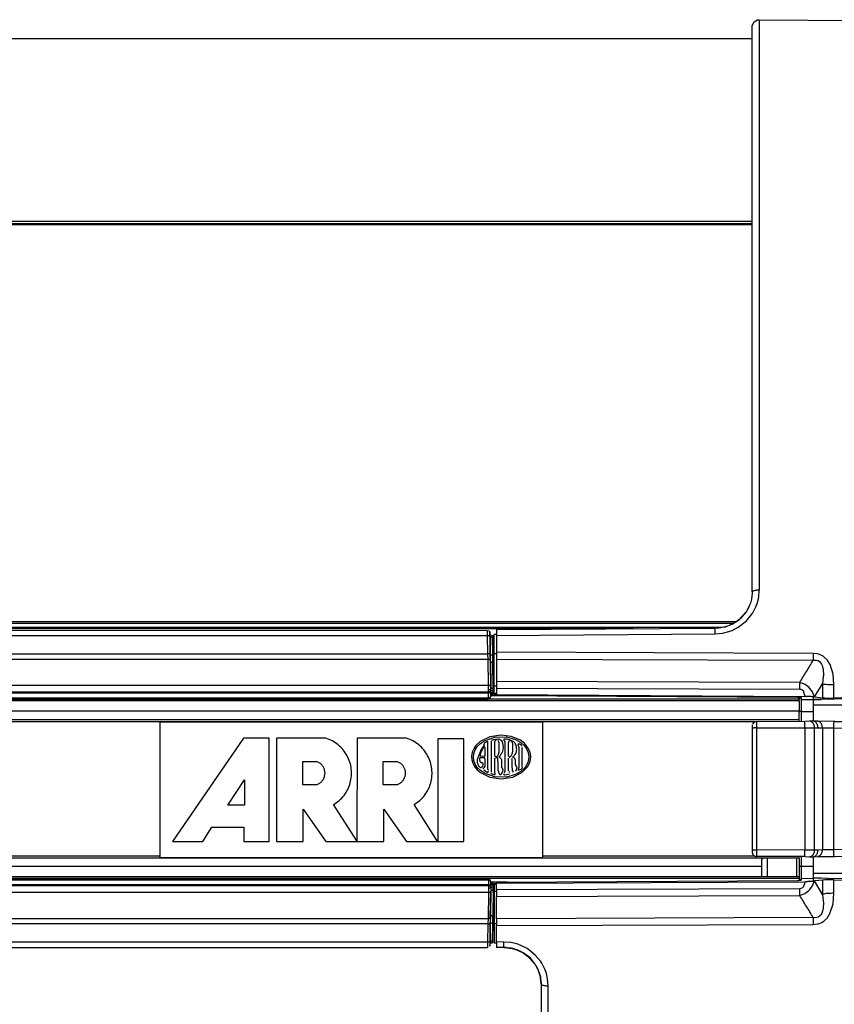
# Model space of a CAD drawing. Header units: millimetres. Extents: x -721 to -161, y -237 to 477.
# Tile 21 of 27: x -422 to -248, y -68 to 142. Entities that reach past the tile are written whole.
import ezdxf

# ---------------------------------------------------------------- set-up
doc = ezdxf.new("R2010")
doc.units = ezdxf.units.MM

# ---------------------------------------------------------------- blocks, each defined once
blk = doc.blocks.new('Dekorleiste_8__40', base_point=(-435.98, -55.8))
at = {"color": 7, "linetype": 'Continuous'}
for p, q in [((-321.71, -41.12), (-435.98, -41.12)), ((-321.57, -41.14), (-321.71, -41.12)), ((-321.3, -41.34), (-321.44, -41.2)), ((-321.23, -41.67), (-321.32, -41.49)), ((-321.2, -41.83), (-321.23, -41.67)), ((-321.23, -41.67), (-321.2, -41.83)), ((-321.2, -41.83), (-321.2, -42.04)), ((-321.19, -43.55), (-321.27, -49)), ((-321.19, -42.21), (-321.21, -42.4)), ((-321.21, -42.62), (-321.21, -42.4)), ((-321.2, -42.04), (-321.19, -42.21)), ((-321.2, -42.04), (-320.7, -42.1)), ((-321.18, -42.96), (-321.19, -43.55)), ((-321.18, -42.96), (-320.68, -43.06)), ((-320.69, -43.49), (-320.77, -49)), ((-320.7, -42.1), (-320.69, -42.28)), ((-320.69, -42.62), (-320.69, -42.28)), ((-320.69, -42.62), (-320.68, -43.06)), ((-320.69, -43.49), (-320.68, -43.06)), ((-320.68, -43.06), (-320.69, -43.49)), ((-320.68, -43.98), (-320.69, -43.49)), ((-320.87, -54.63), (-320.73, -47)), ((-321.27, -49), (-321.3, -50.56)), ((-320.77, -49), (-320.8, -50.56)), ((-321.3, -50.56), (-321.37, -54.4)), ((-320.8, -50.56), (-320.87, -54.4)), ((-321.37, -54.4), (-321.37, -54.8)), ((-320.87, -54.4), (-320.87, -54.8)), ((-434.29, -55.8), (-321.88, -55.77)), ((-321.41, -55.43), (-321.51, -55.6)), ((-321.38, -55.29), (-321.41, -55.43)), ((-321.37, -54.8), (-321.38, -55.13)), ((-321.38, -55.13), (-321.38, -55.29)), ((-321.37, -54.8), (-320.87, -54.8)), ((-320.87, -54.8), (-320.87, -54.63))]:
    blk.add_line(p, q, dxfattribs=at)
at = {"color": 1, "linetype": 'Continuous'}
for p, q in [((-435.9, -41.34), (-321.7, -41.34)), ((-321.71, -41.12), (-321.7, -41.34)), ((-321.7, -41.34), (-321.69, -42.45)), ((-321.69, -42.45), (-435.62, -42.45)), ((-321.69, -42.66), (-435.58, -42.66)), ((-321.69, -42.45), (-321.69, -42.66)), ((-321.69, -42.66), (-321.68, -43.09)), ((-321.68, -43.09), (-321.69, -44.09)), ((-321.31, -49.41), (-321.19, -43.8)), ((-320.69, -42.28), (-321.21, -42.4)), ((-321.21, -42.62), (-320.69, -42.62)), ((-321.19, -43.55), (-320.69, -43.49)), ((-321.69, -44.09), (-435.27, -44.09)), ((-321.69, -44.09), (-321.78, -49.6)), ((-434.4, -49.6), (-321.78, -49.6)), ((-321.78, -49.6), (-321.8, -50.77)), ((-321.27, -49), (-320.77, -49)), ((-321.8, -50.77), (-434.32, -50.77)), ((-321.8, -50.77), (-321.87, -54.61)), ((-321.37, -54.4), (-321.3, -50.56)), ((-321.3, -50.56), (-320.8, -50.56)), ((-321.37, -54.4), (-320.87, -54.4)), ((-434.21, -54.61), (-321.87, -54.61)), ((-321.87, -54.61), (-321.88, -55.56)), ((-321.88, -55.56), (-321.88, -55.77))]:
    blk.add_line(p, q, dxfattribs=at)
for points in [[(-321.23, -41.67), (-321.29, -41.57), (-321.41, -41.43), (-321.59, -41.36), (-321.7, -41.34)], [(-321.69, -42.45), (-321.59, -42.45), (-321.44, -42.44), (-321.36, -42.43), (-321.29, -42.42), (-321.22, -42.41), (-321.21, -42.4)], [(-321.69, -42.66), (-321.59, -42.66), (-321.43, -42.65), (-321.36, -42.64), (-321.28, -42.63), (-321.22, -42.62), (-321.21, -42.62)], [(-321.69, -44.09), (-321.6, -44.08), (-321.44, -44.05), (-321.37, -44.01), (-321.28, -43.91), (-321.2, -43.81), (-321.19, -43.8)], [(-321.68, -43.09), (-321.58, -43.09), (-321.43, -43.08), (-321.35, -43.06), (-321.27, -43.01), (-321.19, -42.97), (-321.18, -42.96)], [(-321.18, -42.96), (-321.19, -43.4), (-321.19, -43.8)], [(-321.78, -49.6), (-321.69, -49.59), (-321.53, -49.56), (-321.46, -49.53), (-321.38, -49.47), (-321.32, -49.42), (-321.31, -49.41)], [(-321.3, -50.56), (-321.29, -49.96), (-321.31, -49.41)], [(-321.8, -50.77), (-321.71, -50.76), (-321.56, -50.76), (-321.48, -50.75), (-321.4, -50.73), (-321.33, -50.69), (-321.3, -50.56)], [(-321.87, -54.61), (-321.78, -54.61), (-321.62, -54.6), (-321.55, -54.59), (-321.47, -54.57), (-321.4, -54.53), (-321.37, -54.4)], [(-321.37, -54.4), (-321.37, -54.77), (-321.38, -54.97), (-321.38, -55.2), (-321.4, -55.36), (-321.4, -55.41), (-321.38, -55.29)]]:
    blk.add_spline(points, degree=3, dxfattribs=at)
at = {"color": 7, "linetype": 'Continuous'}
for points in [[(-321.21, -42.4), (-321.2, -42.3), (-321.19, -42.13), (-321.2, -42.04), (-321.2, -41.94), (-321.2, -41.84), (-321.2, -41.83)], [(-321.18, -42.96), (-321.19, -42.79), (-321.21, -42.62)], [(-321.41, -55.43), (-321.41, -55.42), (-321.38, -55.29)]]:
    blk.add_spline(points, degree=3, dxfattribs=at)
blk = doc.blocks.new('Dekorleiste_5__41', base_point=(-459.09, -2.85))
at = {"color": 7, "linetype": 'Continuous'}
for p, q in [((-321.88, 11.71), (-459.09, 11.83)), ((-321.7, 11.77), (-321.56, 11.68)), ((-321.56, 11.68), (-321.41, 11.47)), ((-321.41, 11.47), (-321.38, 11.32)), ((-321.38, 11.14), (-321.38, 11.32)), ((-321.38, 10.88), (-321.38, 11.14)), ((-321.38, 10.88), (-320.87, 10.75)), ((-321.37, 10.43), (-321.38, 10.88)), ((-320.87, 10.75), (-320.73, 3.03)), ((-320.87, 10.43), (-320.87, 10.75)), ((-321.3, 6.59), (-321.37, 10.43)), ((-320.8, 6.59), (-320.87, 10.43)), ((-321.27, 5.03), (-321.3, 6.59)), ((-320.77, 5.03), (-320.8, 6.59)), ((-321.19, -0.48), (-321.27, 5.03)), ((-320.69, -0.48), (-320.77, 5.03)), ((-320.68, 0.01), (-320.69, -0.48)), ((-321.19, -1.59), (-321.2, -1.87)), ((-321.2, -1.87), (-321.2, -2.14)), ((-321.2, -1.87), (-320.7, -1.87)), ((-321.18, -1.01), (-321.19, -0.48)), ((-321.19, -1.35), (-321.19, -1.59)), ((-321.18, -1.01), (-320.68, -0.91)), ((-320.7, -1.87), (-320.69, -1.69)), ((-320.69, -0.48), (-320.68, -0.91)), ((-320.68, -0.91), (-320.69, -0.48)), ((-320.69, -1.35), (-320.68, -0.91)), ((-320.69, -1.35), (-320.69, -1.69)), ((-457.09, -2.85), (-321.71, -2.85)), ((-321.57, -2.83), (-321.71, -2.85)), ((-321.3, -2.63), (-321.44, -2.77)), ((-321.2, -2.14), (-321.32, -2.48)), ((-321.23, -2.29), (-321.2, -2.14))]:
    blk.add_line(p, q, dxfattribs=at)
at = {"color": 1, "linetype": 'Continuous'}
for p, q in [((-321.87, 10.64), (-459.09, 10.64)), ((-321.87, 10.64), (-321.88, 11.71)), ((-321.8, 6.8), (-321.87, 10.64)), ((-321.37, 10.43), (-321.3, 6.59)), ((-321.37, 10.43), (-320.87, 10.43)), ((-459.09, 6.8), (-321.8, 6.8)), ((-321.78, 5.63), (-321.8, 6.8)), ((-321.3, 6.59), (-320.8, 6.59)), ((-321.78, 5.63), (-459.09, 5.63)), ((-321.69, 0.12), (-321.78, 5.63)), ((-321.28, 5.34), (-321.19, -0.17)), ((-321.27, 5.03), (-320.77, 5.03)), ((-457.84, 0.12), (-321.69, 0.12)), ((-321.68, -0.87), (-321.69, 0.12)), ((-457.84, -1.3), (-321.69, -1.3)), ((-457.84, -1.52), (-321.69, -1.52)), ((-321.7, -2.63), (-321.69, -1.52)), ((-321.69, -1.3), (-321.68, -0.87)), ((-321.69, -1.52), (-321.69, -1.3)), ((-321.19, -0.48), (-320.69, -0.48)), ((-321.19, -1.35), (-320.69, -1.35)), ((-320.69, -1.69), (-321.19, -1.59)), ((-321.7, -2.63), (-457.09, -2.63)), ((-321.71, -2.85), (-321.7, -2.63))]:
    blk.add_line(p, q, dxfattribs=at)
for points in [[(-321.37, 10.43), (-321.37, 10.55), (-321.37, 10.56), (-321.47, 10.6), (-321.62, 10.63), (-321.71, 10.64), (-321.87, 10.64)], [(-321.38, 11.32), (-321.38, 11.21), (-321.38, 11.01), (-321.38, 10.78), (-321.37, 10.43)], [(-321.3, 6.59), (-321.3, 6.7), (-321.3, 6.72), (-321.4, 6.75), (-321.56, 6.79), (-321.64, 6.79), (-321.8, 6.8)], [(-321.28, 5.34), (-321.29, 5.97), (-321.3, 6.59)], [(-321.28, 5.34), (-321.29, 5.35), (-321.34, 5.44), (-321.4, 5.53), (-321.5, 5.58), (-321.62, 5.61), (-321.78, 5.63)], [(-321.19, -0.17), (-321.2, -0.16), (-321.25, -0.08), (-321.31, 0.01), (-321.41, 0.06), (-321.59, 0.11), (-321.69, 0.12)], [(-321.19, -1.35), (-321.28, -1.34), (-321.43, -1.32), (-321.59, -1.31), (-321.69, -1.3)], [(-321.19, -1.59), (-321.29, -1.56), (-321.44, -1.53), (-321.59, -1.52), (-321.69, -1.52)], [(-321.18, -1.01), (-321.28, -0.95), (-321.43, -0.89), (-321.52, -0.88), (-321.68, -0.87)], [(-321.19, -0.17), (-321.19, -0.59), (-321.18, -1.01)], [(-321.7, -2.63), (-321.59, -2.61), (-321.41, -2.54), (-321.32, -2.46), (-321.23, -2.29)]]:
    blk.add_spline(points, degree=3, dxfattribs=at)
at = {"color": 7, "linetype": 'Continuous'}
for points in [[(-321.38, 11.32), (-321.39, 11.34), (-321.41, 11.47)], [(-321.2, -2.14), (-321.2, -2.13), (-321.2, -2.01), (-321.2, -1.89), (-321.2, -1.87), (-321.2, -1.73), (-321.19, -1.59)], [(-321.19, -1.35), (-321.18, -1.11), (-321.18, -1.01)]]:
    blk.add_spline(points, degree=3, dxfattribs=at)
blk = doc.blocks.new('Seitenteil_rechts__46', base_point=(-634.73, -221.98))
at = {"color": 7, "linetype": 'Continuous'}
for p, q in [((-271.87, 12.4), (-459.09, 12.4)), ((-320.49, 0.28), (-320.68, 0.28)), ((-255.49, -2.87), (-457.09, -2.87)), ((-255.49, -3.23), (-457.09, -3.23)), ((-317.81, -2.14), (-321.2, -2.14)), ((-255.49, -2.87), (-255.49, -2.5)), ((-255.49, -3.23), (-255.49, -2.87)), ((-255.49, -3.23), (-255.49, -5.44)), ((-255.49, -7.23), (-255.49, -5.44)), ((-255.49, -7.23), (-447.09, -7.23)), ((-255.49, -7.67), (-255.49, -7.23)), ((-255.49, -36.73), (-437.58, -36.73)), ((-255.49, -36.73), (-255.49, -36.3)), ((-255.49, -40.73), (-436.12, -40.73)), ((-255.49, -41.1), (-435.99, -41.1)), ((-317.74, -41.83), (-321.2, -41.83)), ((-255.49, -40.73), (-255.49, -41.1)), ((-255.49, -41.1), (-255.49, -41.47)), ((-320.49, -44.29), (-320.68, -44.29)), ((-320.49, -50.9), (-320.8, -50.9))]:
    blk.add_line(p, q, dxfattribs=at)
at = {"color": 1, "linetype": 'Continuous'}
for p, q in [((-290.78, 12.15), (-459.09, 12.15)), ((-320.49, 5.38), (-320.77, 5.38)), ((-320.49, 4.91), (-320.77, 4.91)), ((-320.49, 0.28), (-320.68, 0.28)), ((-255.49, -5.44), (-447.09, -5.44)), ((-264.85, -7.67), (-447.09, -7.67)), ((-391.67, -36.3), (-437.74, -36.3)), ((-264.85, -36.3), (-310.17, -36.3)), ((-263.49, -38.53), (-436.93, -38.53)), ((-320.49, -44.29), (-320.68, -44.29)), ((-320.49, -48.93), (-320.77, -48.93)), ((-320.49, -49.27), (-320.77, -49.27)), ((-320.49, -51.28), (-320.81, -51.28)), ((-320.49, -50.9), (-320.8, -50.9))]:
    blk.add_line(p, q, dxfattribs=at)
blk = doc.blocks.new('Seitenteil-rechts-kpl___47', base_point=(-634.73, -221.98))
blk.add_blockref('Seitenteil_rechts__46', (-634.73, -221.98))
blk = doc.blocks.new('Deckelprofil_seitlich_2__48', base_point=(-635.49, 13.35))
at = {"color": 7, "linetype": 'Continuous'}
blk.add_line((-459.09, 98.37), (-265.49, 98.37), dxfattribs=at)
at = {"color": 1, "linetype": 'Continuous'}
for p, q in [((-265.49, 98.37), (-459.09, 98.37)), ((-459.09, 13.71), (-268.81, 13.71)), ((-459.09, 13.35), (-269.37, 13.35))]:
    blk.add_line(p, q, dxfattribs=at)
blk = doc.blocks.new('Frontteil__49', base_point=(-320.73, -225.96))
at = {"color": 7, "linetype": 'Continuous'}
for p, q in [((-265.49, 140.5), (-265.47, 140.72)), ((-265.47, 140.72), (-265.12, 141.48)), ((-265.12, 141.48), (-264.41, 141.94)), ((-264.41, 141.94), (-263.98, 142)), ((-263.98, 142), (-242.61, 141.82)), ((-265.49, 114.04), (-265.49, 140.5)), ((-265.49, 107.04), (-265.49, 114.04)), ((-265.49, 106.24), (-265.49, 107.04)), ((-265.49, 97.56), (-265.49, 106.24)), ((-265.49, 90.02), (-265.49, 97.56)), ((-265.49, 88.07), (-265.49, 90.02)), ((-265.49, 43.29), (-265.49, 88.07)), ((-265.49, 36.37), (-265.49, 43.29)), ((-265.49, 30.78), (-265.49, 36.37)), ((-265.49, 30.78), (-265.49, 36.37)), ((-265.49, 20), (-265.49, 30.78)), ((-265.49, 20), (-265.49, 30.78)), ((-265.49, 20), (-265.59, 18.8)), ((-265.49, 20), (-265.59, 18.8)), ((-266.09, 17.05), (-266.56, 16.13)), ((-266.13, 16.9), (-266.56, 16.13)), ((-266.09, 17.05), (-266.13, 16.9)), ((-265.87, 17.63), (-266.09, 17.05)), ((-265.87, 17.63), (-266.09, 17.05)), ((-265.64, 18.5), (-265.87, 17.63)), ((-265.64, 18.5), (-265.87, 17.63)), ((-265.61, 18.66), (-265.64, 18.5)), ((-265.61, 18.66), (-265.64, 18.5)), ((-265.59, 18.8), (-265.61, 18.66)), ((-265.59, 18.8), (-265.61, 18.66)), ((-266.82, 15.72), (-268.34, 14.06)), ((-266.82, 15.72), (-268, 14.32)), ((-266.65, 15.98), (-266.82, 15.72)), ((-266.65, 15.98), (-266.82, 15.72)), ((-266.56, 16.13), (-266.65, 15.98)), ((-266.56, 16.13), (-266.65, 15.98)), ((-270.95, 12.63), (-271.86, 12.4)), ((-270.95, 12.63), (-271.17, 12.52)), ((-270.75, 12.7), (-270.95, 12.63)), ((-270.75, 12.7), (-270.95, 12.63)), ((-270.37, 12.85), (-270.75, 12.7)), ((-270.37, 12.85), (-270.75, 12.7)), ((-269.26, 13.41), (-270.37, 12.85)), ((-269.49, 13.23), (-270.37, 12.85)), ((-269.26, 13.41), (-269.49, 13.23)), ((-269, 13.57), (-269.26, 13.41)), ((-269, 13.57), (-269.26, 13.41)), ((-268.34, 14.06), (-269, 13.57)), ((-268.43, 13.92), (-269, 13.57)), ((-268, 14.32), (-268.43, 13.92)), ((-319.99, 10.93), (-320.49, 10.93)), ((-320.49, 6.79), (-320.49, 10.93)), ((-273.41, 12.22), (-319.99, 11.96)), ((-319.99, 11.96), (-319.99, 10.75)), ((-319.99, 10.75), (-319.99, 7.15)), ((-273.2, 12.25), (-273.41, 12.22)), ((-273.2, 12.25), (-273.41, 12.22)), ((-272.17, 12.34), (-273.2, 12.25)), ((-272.96, 12.23), (-273.2, 12.25)), ((-272.17, 12.34), (-272.96, 12.23)), ((-271.86, 12.4), (-272.17, 12.34)), ((-271.86, 12.4), (-272.17, 12.34)), ((-271.17, 12.52), (-271.86, 12.4)), ((-319.99, 6.79), (-320.49, 6.79)), ((-320.49, -0.09), (-320.49, 6.79)), ((-319.99, 7.15), (-319.99, 5.68)), ((-319.99, 5.68), (-319.99, 0.93)), ((-320.49, 3.03), (-320.73, 3.03)), ((-320.49, 1.13), (-320.7, 1.13)), ((-320.49, 0.6), (-320.69, 0.6)), ((-319.99, 0.93), (-319.99, -0.48)), ((-319.99, -0.09), (-320.49, -0.09)), ((-320.49, -1.64), (-320.49, -0.09)), ((-320.49, -1.83), (-320.49, -1.64)), ((-319.99, -1.64), (-320.49, -1.64)), ((-319.99, -1.87), (-320.49, -1.83)), ((-319.99, -0.48), (-319.99, -1.87)), ((-319.99, -2.12), (-319.99, -1.87)), ((-319.99, -1.87), (-254.27, -2.27)), ((-255.79, -2.49), (-319.99, -2.12)), ((-255.26, -2.84), (-255.41, -2.69)), ((-254.99, -2.92), (-255.13, -2.9)), ((-254.99, -2.92), (-252.49, -2.93)), ((-240.89, -2.73), (-252.49, -2.93)), ((-252.49, -2.93), (-252.49, -5.49)), ((-252.18, -2.38), (-250.5, -2.54)), ((-250.5, -2.54), (-249.98, -2.59)), ((-249.98, -2.59), (-249.38, -2.61)), ((-249.38, -2.61), (-248.73, -2.62)), ((-248.73, -2.62), (-248.06, -2.62)), ((-242.61, -2.53), (-248.06, -2.62)), ((-252.49, -5.49), (-252.48, -7.53)), ((-265.45, -8.34), (-265.49, -8.6)), ((-265.36, -8.1), (-265.2, -7.89)), ((-265.2, -7.89), (-265.36, -8.1)), ((-264.99, -7.73), (-265.2, -7.89)), ((-264.99, -7.73), (-265.2, -7.89)), ((-254.29, -7.61), (-264.49, -7.66)), ((-253.24, -7.54), (-254.29, -7.61)), ((-252.48, -7.53), (-253.24, -7.54)), ((-252.48, -7.53), (-253.24, -7.54)), ((-251.54, -7.55), (-252.48, -7.53)), ((-248.04, -7.61), (-251.54, -7.55)), ((-248.04, -7.61), (-241.41, -7.73)), ((-265.49, -8.6), (-265.49, -9.06)), ((-265.49, -9.06), (-265.49, -34.91)), ((-265.49, -34.91), (-265.49, -35.37)), ((-254.29, -36.42), (-264.49, -36.37)), ((-254.29, -36.42), (-253.24, -36.43)), ((-253.24, -36.43), (-252.48, -36.43)), ((-252.48, -36.43), (-252.49, -38.48)), ((-252.48, -36.43), (-251.54, -36.42)), ((-251.54, -36.42), (-248.04, -36.36)), ((-251.31, -36.38), (-251.54, -36.42)), ((-248.04, -36.36), (-241.44, -36.23)), ((-252.49, -38.48), (-252.49, -41.03)), ((-319.99, -41.85), (-255.79, -41.48)), ((-319.99, -42.1), (-254.27, -41.79)), ((-319.99, -42.1), (-319.99, -41.85)), ((-255.26, -41.13), (-255.41, -41.27)), ((-254.99, -41.05), (-255.13, -41.07)), ((-254.99, -41.05), (-252.49, -41.03)), ((-240.89, -41.24), (-252.49, -41.03)), ((-250.5, -41.42), (-252.18, -41.6)), ((-249.98, -41.38), (-250.5, -41.42)), ((-249.38, -41.36), (-249.98, -41.38)), ((-248.73, -41.34), (-249.38, -41.36)), ((-248.06, -41.35), (-248.73, -41.34)), ((-248.06, -41.35), (-242.61, -41.44)), ((-320.49, -42.14), (-319.99, -42.1)), ((-320.49, -42.14), (-320.49, -42.33)), ((-319.99, -42.33), (-320.49, -42.33)), ((-320.49, -42.33), (-320.49, -43.88)), ((-320.49, -43.88), (-320.49, -50.76)), ((-319.99, -43.88), (-320.49, -43.88)), ((-319.99, -43.49), (-319.99, -42.1)), ((-319.99, -43.49), (-319.99, -44.89)), ((-320.49, -45.1), (-320.7, -45.1)), ((-320.49, -44.57), (-320.69, -44.57)), ((-319.99, -49.65), (-319.99, -44.89)), ((-320.49, -47), (-320.73, -47)), ((-319.99, -49.65), (-319.99, -51.12)), ((-320.49, -50.76), (-320.49, -54.9)), ((-319.99, -50.76), (-320.49, -50.76)), ((-319.99, -54.62), (-319.99, -51.12)), ((-319.99, -54.9), (-320.49, -54.9)), ((-319.99, -54.62), (-319.99, -55.82)), ((-318.42, -55.8), (-319.99, -55.82)), ((-318.21, -55.81), (-318.42, -55.8)), ((-318.42, -55.8), (-318.21, -55.81)), ((-317.97, -55.78), (-318.21, -55.81)), ((-318.21, -55.81), (-317.18, -55.9)), ((-317.18, -55.9), (-317.97, -55.78)), ((-316.87, -55.96), (-317.18, -55.9)), ((-317.18, -55.9), (-316.87, -55.96)), ((-316.42, -56.03), (-316.87, -55.96)), ((-316.87, -55.96), (-315.96, -56.19)), ((-315.75, -56.26), (-316.42, -56.03)), ((-315.96, -56.19), (-315.75, -56.26)), ((-315.61, -56.26), (-315.75, -56.26)), ((-315.75, -56.26), (-315.38, -56.41)), ((-315.38, -56.41), (-315.61, -56.26)), ((-314.97, -56.55), (-315.38, -56.41)), ((-315.38, -56.41), (-314.27, -56.96)), ((-314.27, -56.96), (-314.97, -56.55)), ((-314.01, -57.13), (-314.27, -56.96)), ((-314.27, -56.96), (-314.01, -57.13)), ((-313.67, -57.33), (-314.01, -57.13)), ((-314.01, -57.13), (-313.35, -57.62)), ((-313.16, -57.7), (-313.67, -57.33)), ((-313.35, -57.62), (-311.83, -59.27)), ((-312.74, -58.09), (-313.16, -57.7)), ((-311.83, -59.27), (-312.74, -58.09)), ((-311.66, -59.53), (-311.83, -59.27)), ((-311.83, -59.27), (-311.66, -59.53)), ((-311.56, -59.69), (-311.66, -59.53)), ((-311.66, -59.53), (-311.56, -59.69)), ((-311.44, -59.83), (-311.56, -59.69)), ((-311.56, -59.69), (-311.09, -60.61)), ((-311.09, -60.61), (-311.44, -59.83)), ((-311, -60.79), (-311.09, -60.61)), ((-311.09, -60.61), (-310.88, -61.18)), ((-310.88, -61.18), (-311, -60.79)), ((-310.64, -62.06), (-310.88, -61.18)), ((-310.88, -61.18), (-310.64, -62.06)), ((-310.61, -62.22), (-310.64, -62.06)), ((-310.64, -62.06), (-310.61, -62.22)), ((-310.59, -62.36), (-310.61, -62.22)), ((-310.61, -62.22), (-310.59, -62.36)), ((-310.49, -63.57), (-310.59, -62.36)), ((-310.59, -62.36), (-310.49, -63.57)), ((-310.49, -63.57), (-310.49, -74.9))]:
    blk.add_line(p, q, dxfattribs=at)
at = {"color": 1, "linetype": 'Continuous'}
for p, q in [((-263.98, 142), (-263.98, 20.39)), ((-264.16, 18.59), (-264.09, 18.95)), ((-264.09, 18.95), (-263.98, 20.39)), ((-265.35, 15.57), (-264.69, 16.85)), ((-264.69, 16.85), (-264.43, 17.55)), ((-264.43, 17.55), (-264.23, 18.27)), ((-264.23, 18.27), (-264.16, 18.59)), ((-266.72, 13.84), (-265.55, 15.25)), ((-265.55, 15.25), (-265.35, 15.57)), ((-268.44, 12.49), (-268.15, 12.68)), ((-268.15, 12.68), (-266.72, 13.84)), ((-319.99, 10.75), (-273.39, 11.07)), ((-273.39, 11.07), (-271.9, 11.2)), ((-271.9, 11.2), (-271.54, 11.26)), ((-271.54, 11.26), (-270.45, 11.55)), ((-270.45, 11.55), (-269.77, 11.81)), ((-269.77, 11.81), (-268.44, 12.49)), ((-252.48, 6.91), (-319.99, 7.15)), ((-251.54, 6.81), (-252.48, 6.91)), ((-251.35, 6.76), (-251.54, 6.81)), ((-250.65, 6.48), (-251.35, 6.76)), ((-250.32, 6.28), (-250.65, 6.48)), ((-319.99, 5.68), (-252.48, 5.44)), ((-252.48, 5.44), (-252.09, 5.48)), ((-252.09, 5.48), (-251.75, 5.45)), ((-251.75, 5.45), (-251.45, 5.36)), ((-251.45, 5.36), (-251.15, 5.19)), ((-251.15, 5.19), (-250.83, 4.85)), ((-250.83, 4.85), (-250.7, 4.63)), ((-250.7, 4.63), (-250.57, 4.35)), ((-250.57, 4.35), (-250.41, 3.79)), ((-250.12, 6.13), (-250.32, 6.28)), ((-249.5, 5.52), (-250.12, 6.13)), ((-249.13, 5), (-249.5, 5.52)), ((-248.89, 4.56), (-249.13, 5)), ((-248.24, 2.47), (-248.89, 4.56)), ((-250.41, 3.79), (-250.37, 3.55)), ((-250.37, 3.55), (-250.31, 2.22)), ((-250.31, 2.22), (-250.32, 1.97)), ((-248.06, 0.27), (-248.24, 2.47)), ((-255.35, 0.71), (-319.99, 0.93)), ((-254.16, 0.24), (-255.35, 0.71)), ((-253.34, -0.4), (-254.16, 0.24)), ((-250.92, -0.29), (-250.5, 0.41)), ((-250.32, 1.97), (-250.5, 0.41)), ((-250.5, 0.41), (-250.5, -2.54)), ((-248.06, -2.62), (-248.06, 0.27)), ((-319.99, -0.48), (-255.35, -0.7)), ((-255.35, -0.7), (-255.12, -0.73)), ((-255.12, -0.73), (-254.91, -0.8)), ((-254.91, -0.8), (-254.63, -1.02)), ((-254.63, -1.02), (-254.27, -2.27)), ((-253.18, -0.57), (-253.34, -0.4)), ((-252.64, -1.32), (-253.18, -0.57)), ((-252.54, -1.48), (-252.64, -1.32)), ((-252.18, -2.38), (-252.54, -1.48)), ((-252.18, -2.38), (-250.92, -0.29)), ((-255.79, -2.49), (-319.99, -2.12)), ((-254.99, -2.92), (-254.99, -2.59)), ((-254.99, -5.49), (-254.99, -2.92)), ((-252.49, -2.35), (-252.49, -2.93)), ((-252.49, -4.03), (-240.78, -4.06)), ((-254.99, -7.55), (-254.99, -5.49)), ((-254.99, -5.49), (-252.49, -5.49)), ((-240.78, -7.68), (-252.48, -7.53)), ((-264.48, -8.98), (-254.27, -8.93)), ((-264.48, -34.99), (-264.48, -8.98)), ((-254.27, -8.93), (-252.62, -8.94)), ((-254.27, -8.93), (-254.27, -35.04)), ((-252.62, -8.94), (-252.18, -8.96)), ((-252.18, -8.96), (-251.44, -8.95)), ((-252.18, -35.01), (-252.18, -8.96)), ((-251.44, -8.95), (-250.5, -8.97)), ((-250.5, -8.97), (-249.98, -8.97)), ((-250.5, -8.97), (-250.5, -35)), ((-249.98, -8.97), (-248.73, -8.98)), ((-248.73, -8.98), (-248.06, -8.99)), ((-248.06, -8.99), (-242.61, -9.09)), ((-248.06, -34.98), (-248.06, -8.99)), ((-254.27, -35.04), (-264.48, -34.99)), ((-253.69, -35.04), (-254.27, -35.04)), ((-252.62, -35.03), (-253.69, -35.04)), ((-252.18, -35.01), (-252.62, -35.03)), ((-251.44, -35.02), (-252.18, -35.01)), ((-250.5, -35), (-251.44, -35.02)), ((-249.98, -35), (-250.5, -35)), ((-248.06, -34.98), (-249.98, -35)), ((-242.61, -34.88), (-248.06, -34.98)), ((-254.99, -38.48), (-254.99, -36.42)), ((-252.48, -36.43), (-240.78, -36.29)), ((-254.99, -38.48), (-252.49, -38.48)), ((-254.99, -41.05), (-254.99, -38.48)), ((-319.99, -41.85), (-255.79, -41.48)), ((-254.99, -41.38), (-254.99, -41.05)), ((-254.27, -41.79), (-254.31, -42.22)), ((-252.64, -42.65), (-252.18, -41.6)), ((-252.49, -39.94), (-240.78, -39.91)), ((-252.49, -41.03), (-252.49, -41.62)), ((-251.75, -42.29), (-252.18, -41.6)), ((-250.5, -41.42), (-250.49, -44.46)), ((-248.06, -44.24), (-248.06, -41.35)), ((-255.35, -43.27), (-319.99, -43.49)), ((-255.12, -43.24), (-255.35, -43.27)), ((-254.78, -43.09), (-255.12, -43.24)), ((-254.63, -42.95), (-254.78, -43.09)), ((-254.31, -42.22), (-254.63, -42.95)), ((-254.27, -44.27), (-253.39, -43.62)), ((-253.39, -43.62), (-253.18, -43.4)), ((-253.18, -43.4), (-252.64, -42.65)), ((-250.49, -44.46), (-251.75, -42.29)), ((-319.99, -44.89), (-255.35, -44.68)), ((-255.35, -44.68), (-254.27, -44.27)), ((-250.49, -44.46), (-250.32, -45.94)), ((-250.32, -45.94), (-250.31, -46.18)), ((-248.24, -46.45), (-248.06, -44.24)), ((-250.41, -47.75), (-250.56, -48.28)), ((-250.37, -47.51), (-250.41, -47.75)), ((-250.31, -46.18), (-250.37, -47.51)), ((-248.91, -48.57), (-248.24, -46.45)), ((-252.48, -49.41), (-319.99, -49.65)), ((-252.09, -49.45), (-252.48, -49.41)), ((-251.7, -49.41), (-252.09, -49.45)), ((-251.45, -49.33), (-251.7, -49.41)), ((-251.14, -49.14), (-251.45, -49.33)), ((-250.83, -48.82), (-251.14, -49.14)), ((-250.7, -48.6), (-250.83, -48.82)), ((-250.56, -48.28), (-250.7, -48.6)), ((-250.64, -50.44), (-250.32, -50.25)), ((-250.32, -50.25), (-250.11, -50.09)), ((-250.11, -50.09), (-249.51, -49.51)), ((-249.51, -49.51), (-248.91, -48.57)), ((-319.99, -51.12), (-252.48, -50.88)), ((-252.48, -50.88), (-251.53, -50.77)), ((-251.53, -50.77), (-251.34, -50.72)), ((-251.34, -50.72), (-250.64, -50.44)), ((-318.39, -54.63), (-319.99, -54.62)), ((-316.91, -54.75), (-318.39, -54.63)), ((-316.55, -54.82), (-316.91, -54.75)), ((-315.47, -55.11), (-316.55, -54.82)), ((-314.78, -55.36), (-315.47, -55.11)), ((-313.45, -56.04), (-314.78, -55.36)), ((-313.16, -56.22), (-313.45, -56.04)), ((-311.71, -57.4), (-313.16, -56.22)), ((-310.56, -58.8), (-311.71, -57.4)), ((-310.35, -59.12), (-310.56, -58.8)), ((-309.69, -60.4), (-310.35, -59.12)), ((-309.43, -61.09), (-309.69, -60.4)), ((-309.36, -61.32), (-309.43, -61.09)), ((-309.16, -62.14), (-309.36, -61.32)), ((-309.09, -62.5), (-309.16, -62.14)), ((-308.98, -63.95), (-309.09, -62.5)), ((-309, -74.98), (-308.98, -63.95))]:
    blk.add_line(p, q, dxfattribs=at)
at = {"color": 7, "linetype": 'Continuous'}
for centre, radius, start, end in [((-264.62, -8.52), 0.872, 81.4224, 115.1696), ((-264.54, -35.42), 0.953, 177.1016, 272.5982)]:
    blk.add_arc(centre, radius, start, end, dxfattribs=at)
at = {"color": 1, "linetype": 'Continuous'}
for points in [[(-263.98, 20.39), (-264.37, 20.37), (-264.73, 20.34), (-265.04, 20.27), (-265.29, 20.19), (-265.44, 20.07), (-265.49, 20)], [(-273.39, 11.07), (-273.4, 11.4), (-273.4, 11.69), (-273.4, 11.93), (-273.41, 12.12), (-273.41, 12.2), (-273.41, 12.22)], [(-252.48, 6.91), (-252.48, 6.14), (-252.48, 5.44)], [(-255.35, 0.71), (-253.9, 3.07), (-252.48, 5.44)], [(-255.35, -0.7), (-255.35, 0.04), (-255.35, 0.71)], [(-250.5, 0.41), (-249.98, 0.35), (-249.38, 0.3), (-248.73, 0.28), (-248.06, 0.27)], [(-252.18, -2.38), (-252.64, -2.33), (-253.14, -2.29), (-253.69, -2.28), (-254.27, -2.27)], [(-254.99, -5.49), (-255.09, -5.49), (-255.24, -5.5), (-255.32, -5.51), (-255.39, -5.53), (-255.46, -5.54), (-255.47, -5.55)], [(-264.48, -8.98), (-264.48, -8.62), (-264.48, -8.28), (-264.49, -8), (-264.49, -7.78), (-264.49, -7.67), (-264.49, -7.66)], [(-254.27, -8.93), (-254.27, -8.56), (-254.28, -8.23), (-254.28, -7.94), (-254.28, -7.73), (-254.29, -7.62), (-254.29, -7.61)], [(-252.18, -8.96), (-252.23, -8.58), (-252.34, -8.24), (-252.51, -7.95), (-252.73, -7.73), (-252.98, -7.59), (-253.24, -7.54)], [(-251.44, -8.95), (-251.48, -8.58), (-251.59, -8.24), (-251.76, -7.95), (-251.97, -7.73), (-252.22, -7.59), (-252.48, -7.53)], [(-250.5, -8.97), (-250.54, -8.65), (-250.62, -8.35), (-250.74, -8.08), (-250.9, -7.86), (-251.1, -7.69), (-251.31, -7.59)], [(-248.06, -8.99), (-248.05, -8.63), (-248.05, -8.29), (-248.04, -8.01), (-248.04, -7.76), (-248.04, -7.63), (-248.04, -7.61)], [(-264.48, -8.98), (-264.74, -8.98), (-264.98, -8.99), (-265.14, -9), (-265.31, -9.03), (-265.47, -9.05), (-265.49, -9.06)], [(-265.49, -34.91), (-265.47, -34.91), (-265.38, -34.94), (-265.25, -34.96), (-265.05, -34.97), (-264.75, -34.98), (-264.48, -34.99)], [(-264.49, -36.37), (-264.49, -36.35), (-264.49, -36.22), (-264.49, -35.98), (-264.48, -35.69), (-264.48, -35.35), (-264.48, -34.99)], [(-254.29, -36.42), (-254.29, -36.41), (-254.29, -36.27), (-254.28, -36.03), (-254.28, -35.74), (-254.27, -35.41), (-254.27, -35.04)], [(-253.24, -36.43), (-252.98, -36.38), (-252.73, -36.24), (-252.51, -36.02), (-252.34, -35.73), (-252.23, -35.38), (-252.18, -35.01)], [(-252.48, -36.43), (-252.22, -36.38), (-251.97, -36.24), (-251.76, -36.02), (-251.59, -35.73), (-251.48, -35.39), (-251.44, -35.02)], [(-251.31, -36.38), (-251.1, -36.27), (-250.9, -36.11), (-250.74, -35.88), (-250.62, -35.62), (-250.54, -35.32), (-250.5, -35)], [(-248.04, -36.36), (-248.04, -36.34), (-248.04, -36.21), (-248.04, -35.96), (-248.05, -35.67), (-248.05, -35.34), (-248.06, -34.98)], [(-255.49, -38.39), (-255.39, -38.43), (-255.24, -38.47), (-255.09, -38.48), (-254.99, -38.48)], [(-254.27, -41.79), (-253.72, -41.7), (-253.12, -41.66), (-252.62, -41.63), (-252.18, -41.6)], [(-255.35, -44.68), (-255.35, -44.01), (-255.35, -43.27)], [(-252.48, -49.41), (-253.9, -47.04), (-255.35, -44.68)], [(-248.06, -44.24), (-248.73, -44.25), (-249.38, -44.27), (-249.98, -44.33), (-250.49, -44.46)], [(-252.48, -49.41), (-252.48, -50.11), (-252.48, -50.88)], [(-318.42, -55.8), (-318.42, -55.78), (-318.41, -55.69), (-318.4, -55.49), (-318.4, -55.25), (-318.4, -54.95), (-318.39, -54.63)], [(-310.49, -63.57), (-310.44, -63.64), (-310.29, -63.76), (-310.04, -63.84), (-309.73, -63.9), (-309.37, -63.94), (-308.98, -63.95)]]:
    blk.add_spline(points, degree=3, dxfattribs=at)
at = {"color": 7, "linetype": 'Continuous'}
for points in [[(-254.99, -2.59), (-255, -2.58), (-255.08, -2.56), (-255.18, -2.53), (-255.34, -2.51), (-255.58, -2.49), (-255.79, -2.49)], [(-252.49, -2.35), (-252.9, -2.31), (-253.33, -2.3), (-253.77, -2.28), (-254.27, -2.27)], [(-252.18, -2.38), (-252.33, -2.37), (-252.49, -2.35)], [(-251.31, -7.59), (-251.42, -7.57), (-251.54, -7.55)], [(-255.79, -41.48), (-255.58, -41.48), (-255.39, -41.46), (-255.27, -41.45), (-255.13, -41.42), (-255.01, -41.39), (-254.99, -41.38)], [(-254.27, -41.79), (-253.79, -41.7), (-253.33, -41.67), (-252.89, -41.65), (-252.49, -41.62)], [(-252.49, -41.62), (-252.33, -41.61), (-252.18, -41.6)]]:
    blk.add_spline(points, degree=3, dxfattribs=at)
blk = doc.blocks.new('Deckelprofil__50', base_point=(-635.49, 98.54))
at = {"color": 7, "linetype": 'Continuous'}
blk.add_line((-459.09, 138.02), (-265.49, 138.02), dxfattribs=at)
at = {"color": 1, "linetype": 'Continuous'}
for p, q in [((-265.49, 98.97), (-459.09, 98.97)), ((-459.09, 98.54), (-265.49, 98.54))]:
    blk.add_line(p, q, dxfattribs=at)
blk = doc.blocks.new('Blechschraube_ISO14585-ST4_2X22-TX20-P-P2R-UKVZ_4__51', base_point=(-252.49, -40.98))
at = {"color": 7, "linetype": 'Continuous'}
blk.add_line((-250.77, -40.98), (-252.49, -40.98), dxfattribs=at)
blk = doc.blocks.new('Gewindestift_DIN916-1-viertel-Zoll-V2A-8mm_1_1__52', base_point=(-263.49, -40.82))
at = {"color": 7, "linetype": 'Continuous'}
for p, q in [((-263.49, -36.98), (-263.24, -36.73)), ((-263.49, -36.98), (-263.49, -37.31)), ((-263.49, -37.31), (-263.49, -40.71)), ((-262.31, -36.66), (-262.31, -40.6)), ((-255.96, -37.49), (-255.96, -36.75)), ((-255.96, -40.72), (-255.96, -37.49)), ((-255.49, -36.79), (-255.49, -40.82))]:
    blk.add_line(p, q, dxfattribs=at)
blk = doc.blocks.new('Blechschraube_ISO14585-ST4_2X22-TX20-P-P2R-UKVZ_3__53', base_point=(-252.49, -2.98))
at = {"color": 7, "linetype": 'Continuous'}
blk.add_line((-250.77, -2.98), (-252.49, -2.98), dxfattribs=at)
blk = doc.blocks.new('Etikett-ARRI__54', base_point=(-391.67, -36.68))
at = {"color": 7, "linetype": 'Continuous'}
for p, q in [((-391.67, -36.68), (-391.67, -7.69)), ((-391.67, -7.69), (-310.17, -7.69)), ((-391.67, -7.69), (-310.17, -7.69)), ((-310.17, -7.69), (-310.17, -36.68)), ((-310.17, -36.68), (-391.67, -36.68))]:
    blk.add_line(p, q, dxfattribs=at)
at = {"color": 1, "linetype": 'Continuous'}
for p, q in [((-373.92, -11.19), (-389.07, -33.18)), ((-368.46, -11.19), (-373.92, -11.19)), ((-368.46, -33.18), (-368.46, -11.19)), ((-356.34, -11.19), (-366.85, -11.19)), ((-366.85, -11.19), (-366.85, -33.18)), ((-349.68, -11.19), (-349.77, -33.18)), ((-339.17, -11.19), (-349.68, -11.19)), ((-326.95, -11.29), (-332.5, -11.29)), ((-332.5, -11.29), (-332.5, -33.18)), ((-326.95, -33.18), (-326.95, -11.29)), ((-323.45, -11.85), (-324.44, -12.79)), ((-324.08, -12.94), (-323.42, -12.28)), ((-321.44, -10.88), (-323.45, -11.85)), ((-323.42, -12.28), (-322.57, -11.7)), ((-322.57, -11.7), (-320.4, -10.94)), ((-321.8, -17.83), (-321.8, -12.09)), ((-318.99, -10.52), (-321.44, -10.88)), ((-321.14, -11.84), (-321.14, -18.44)), ((-320.85, -11.56), (-320.56, -11.46)), ((-320.56, -11.46), (-320.19, -11.37)), ((-320.4, -10.94), (-317.88, -10.89)), ((-320.34, -15.02), (-320.34, -11.85)), ((-320.19, -11.37), (-319.71, -11.33)), ((-319.71, -11.33), (-319.48, -11.35)), ((-319.53, -11.78), (-319.61, -11.63)), ((-319.45, -12.08), (-319.53, -11.78)), ((-319.48, -11.35), (-319.31, -11.39)), ((-319.4, -12.66), (-319.45, -12.08)), ((-319.31, -11.39), (-319.14, -11.49)), ((-319.14, -11.49), (-319, -11.62)), ((-319, -11.62), (-318.79, -11.92)), ((-316.84, -10.79), (-318.99, -10.52)), ((-318.79, -11.92), (-318.69, -12.16)), ((-318.69, -12.16), (-318.57, -13.15)), ((-318.2, -11.84), (-318.4, -11.51)), ((-318.2, -11.84), (-318.2, -18.29)), ((-317.88, -10.89), (-315.97, -11.42)), ((-317.45, -14.99), (-317.45, -12.11)), ((-317.09, -11.74), (-317.25, -11.79)), ((-315.02, -11.54), (-316.84, -10.79)), ((-315.97, -11.42), (-314.78, -12.1)), ((-314.05, -12.25), (-315.02, -11.54)), ((-314.63, -12.75), (-315.01, -12.47)), ((-314.78, -12.1), (-314.07, -12.74)), ((-313.13, -13.43), (-314.05, -12.25)), ((-325.16, -14.18), (-325.29, -15)), ((-324.85, -13.41), (-325.16, -14.18)), ((-324.91, -15.17), (-324.82, -14.4)), ((-324.44, -12.79), (-324.85, -13.41)), ((-324.82, -14.4), (-324.54, -13.66)), ((-324.54, -13.66), (-324.08, -12.94)), ((-322.48, -13.08), (-322.5, -14.99)), ((-319.69, -14.88), (-319.53, -14.58)), ((-319.53, -14.58), (-319.44, -14.05)), ((-319.44, -14.05), (-319.4, -12.66)), ((-318.72, -14.02), (-318.99, -14.61)), ((-318.57, -13.15), (-318.72, -14.02)), ((-315.19, -13.16), (-315.19, -17.28)), ((-314.5, -12.9), (-314.63, -12.75)), ((-314.52, -17.19), (-314.52, -13.37)), ((-314.07, -12.74), (-313.64, -13.29)), ((-313.64, -13.29), (-313.21, -14.19)), ((-313.21, -14.19), (-313.06, -15.17)), ((-312.81, -14.19), (-313.13, -13.43)), ((-312.68, -14.98), (-312.81, -14.19)), ((-361.29, -21.08), (-361.29, -16.14)), ((-361.29, -16.14), (-358.4, -16.14)), ((-344.12, -21.08), (-344.12, -16.14)), ((-344.12, -16.14), (-341.23, -16.14)), ((-325.29, -15), (-325.24, -15.78)), ((-325.24, -15.78), (-325.02, -16.52)), ((-325.02, -16.52), (-324.64, -17.23)), ((-324.82, -15.94), (-324.91, -15.17)), ((-324.54, -16.69), (-324.82, -15.94)), ((-324.08, -17.4), (-324.54, -16.69)), ((-322.67, -15.06), (-323.49, -15)), ((-323.41, -15.29), (-322.58, -15.31)), ((-322.5, -15.47), (-322.5, -17.18)), ((-320.34, -18.57), (-320.34, -15.44)), ((-320.17, -15.27), (-319.87, -15.28)), ((-318.82, -17.46), (-318.82, -15.99)), ((-317.45, -18.11), (-317.44, -15.41)), ((-317.06, -15.27), (-317.29, -15.28)), ((-316.68, -16.93), (-316.68, -15.81)), ((-315.95, -16.75), (-315.95, -15.92)), ((-313.21, -16.15), (-313.64, -17.06)), ((-313.37, -17.31), (-312.94, -16.53)), ((-313.06, -15.17), (-313.21, -16.15)), ((-312.94, -16.53), (-312.73, -15.78)), ((-312.73, -15.78), (-312.68, -14.98)), ((-324.64, -17.23), (-324.08, -17.91)), ((-323.42, -18.06), (-324.08, -17.4)), ((-324.08, -17.91), (-323.41, -18.48)), ((-322.57, -18.65), (-323.42, -18.06)), ((-323.41, -18.48), (-321.43, -19.45)), ((-322.83, -17.73), (-322.69, -17.46)), ((-322.5, -17.18), (-322.69, -17.46)), ((-322.43, -18.17), (-322.67, -18.02)), ((-320.4, -19.41), (-322.57, -18.65)), ((-318.37, -19), (-318.43, -18.78)), ((-317.18, -18.81), (-318.21, -19.02)), ((-317.38, -18.28), (-317.24, -18.48)), ((-316.6, -18.05), (-316.68, -16.93)), ((-316.37, -18.4), (-316.6, -18.05)), ((-316.48, -19.45), (-314.55, -18.49)), ((-314.78, -18.25), (-315.97, -18.93)), ((-315.77, -17.92), (-315.95, -18.24)), ((-315.86, -17.03), (-315.69, -17.27)), ((-315.69, -17.68), (-315.77, -17.92)), ((-315.69, -17.27), (-315.66, -17.5)), ((-315.66, -17.5), (-315.69, -17.68)), ((-315.27, -17.52), (-315.37, -17.99)), ((-315.37, -17.99), (-314.74, -17.77)), ((-314.07, -17.6), (-314.78, -18.25)), ((-314.74, -17.77), (-314.42, -17.52)), ((-314.55, -18.49), (-313.37, -17.31)), ((-314.42, -17.52), (-314.52, -17.19)), ((-313.64, -17.06), (-314.07, -17.6)), ((-377.25, -25.43), (-373.72, -20.07)), ((-373.72, -20.07), (-373.72, -25.43)), ((-321.43, -19.45), (-318.99, -19.82)), ((-317.88, -19.46), (-320.4, -19.41)), ((-318.99, -19.82), (-316.48, -19.45)), ((-318.21, -19.02), (-318.37, -19)), ((-315.97, -18.93), (-317.88, -19.46)), ((-358.4, -21.08), (-361.29, -21.08)), ((-341.23, -21.08), (-344.12, -21.08)), ((-373.72, -25.43), (-377.25, -25.43)), ((-361.19, -33.18), (-361.19, -26.33)), ((-361.19, -26.33), (-356.34, -33.18)), ((-349.77, -33.03), (-354.72, -25.33)), ((-344.02, -33.18), (-344.02, -26.33)), ((-344.02, -26.33), (-339.17, -33.18)), ((-332.6, -33.03), (-337.56, -25.33)), ((-382.61, -33.18), (-380.69, -30.17)), ((-380.69, -30.17), (-373.82, -30.17)), ((-373.82, -30.17), (-373.82, -33.18)), ((-389.07, -33.18), (-382.61, -33.18)), ((-373.82, -33.18), (-368.46, -33.18)), ((-366.85, -33.18), (-361.19, -33.18)), ((-356.34, -33.18), (-349.77, -33.18)), ((-349.77, -33.18), (-349.77, -33.03)), ((-349.77, -33.18), (-344.02, -33.18)), ((-339.17, -33.18), (-332.5, -33.18)), ((-332.5, -33.18), (-332.6, -33.03)), ((-332.5, -33.18), (-326.95, -33.18))]:
    blk.add_line(p, q, dxfattribs=at)
for points in [[(-354.72, -25.33), (-353.51, -24.45), (-352.49, -23.36), (-351.7, -22.09), (-351.17, -20.7), (-350.91, -19.23), (-350.93, -17.73), (-351.24, -16.27), (-351.83, -14.9), (-352.67, -13.66), (-353.72, -12.61), (-354.96, -11.77), (-356.34, -11.19)], [(-337.56, -25.33), (-336.35, -24.45), (-335.33, -23.36), (-334.53, -22.09), (-334, -20.7), (-333.74, -19.23), (-333.77, -17.73), (-334.08, -16.27), (-334.66, -14.9), (-335.5, -13.66), (-336.56, -12.61), (-337.8, -11.77), (-339.17, -11.19)], [(-321.81, -11.9), (-322.09, -11.95), (-322.34, -12.06), (-322.56, -12.24), (-322.67, -12.5)], [(-322.62, -12.66), (-322.63, -12.65), (-322.65, -12.58), (-322.67, -12.51), (-322.67, -12.5)], [(-321.8, -12.09), (-321.8, -12.08), (-321.8, -11.99), (-321.81, -11.91), (-321.81, -11.9)], [(-320.85, -11.56), (-320.97, -11.61), (-321.08, -11.65)], [(-320.17, -11.56), (-320.18, -11.58), (-320.25, -11.7), (-320.33, -11.83), (-320.34, -11.85)], [(-319.85, -11.45), (-320.01, -11.51), (-320.17, -11.56)], [(-318.39, -11.37), (-318.4, -11.49), (-318.4, -11.51)], [(-317.47, -11.47), (-317.92, -11.4), (-318.39, -11.37)], [(-316.74, -11.82), (-317.08, -11.57), (-317.47, -11.47)], [(-317.25, -11.79), (-317.26, -11.8), (-317.34, -11.88), (-317.43, -12.03), (-317.45, -12.11)], [(-316.59, -12.12), (-316.62, -12.02), (-316.69, -11.88), (-316.75, -11.82), (-316.89, -11.74)], [(-315.76, -12.86), (-315.89, -12.5), (-316.1, -12.17), (-316.38, -11.91), (-316.74, -11.82)], [(-316.49, -13.33), (-316.5, -12.72), (-316.59, -12.12)], [(-315.19, -12.39), (-315.27, -12.39), (-315.38, -12.46), (-315.41, -12.52), (-315.42, -12.53)], [(-315.42, -12.53), (-315.4, -12.63), (-315.38, -12.73)], [(-315.01, -12.47), (-315.1, -12.43), (-315.19, -12.39)], [(-322.62, -12.66), (-323.41, -13.94), (-323.97, -15.34)], [(-323.2, -13.93), (-323.38, -14.36), (-323.5, -14.81)], [(-322.61, -13), (-322.95, -13.49), (-323.2, -13.93)], [(-322.48, -13.08), (-322.55, -13.04), (-322.61, -13)], [(-319.52, -15.14), (-319.23, -14.9), (-318.99, -14.61)], [(-317.04, -15.05), (-316.84, -14.91), (-316.69, -14.67)], [(-316.69, -14.67), (-316.52, -14.01), (-316.49, -13.33)], [(-316.58, -15.2), (-316.13, -14.81), (-315.87, -14.44)], [(-315.87, -14.44), (-315.74, -14.09), (-315.69, -13.72)], [(-315.69, -13.72), (-315.69, -13.29), (-315.76, -12.86)], [(-315.38, -12.73), (-315.26, -13.03), (-315.19, -13.16)], [(-314.52, -13.37), (-314.49, -13.26), (-314.46, -13.15)], [(-358.4, -21.08), (-357.79, -20.82), (-357.27, -20.41), (-356.88, -19.88), (-356.63, -19.27), (-356.54, -18.61), (-356.63, -17.95), (-356.88, -17.34), (-357.27, -16.81), (-357.79, -16.4), (-358.4, -16.14)], [(-341.23, -21.08), (-340.63, -20.82), (-340.11, -20.41), (-339.71, -19.88), (-339.46, -19.27), (-339.37, -18.61), (-339.46, -17.95), (-339.71, -17.34), (-340.11, -16.81), (-340.63, -16.4), (-341.23, -16.14)], [(-323.97, -15.34), (-324.09, -15.72), (-324.12, -16.11), (-324.05, -16.5), (-323.9, -16.87), (-323.67, -17.19), (-323.36, -17.44)], [(-323.41, -15.29), (-323.42, -15.3), (-323.51, -15.38), (-323.6, -15.46), (-323.61, -15.47)], [(-323.61, -15.47), (-323.61, -15.72), (-323.57, -15.96)], [(-323.57, -15.96), (-323.54, -16.05), (-323.51, -16.15)], [(-323.51, -16.15), (-323.43, -16.23), (-323.35, -16.31), (-323.25, -16.35), (-323.16, -16.38)], [(-323.5, -14.81), (-323.5, -14.82), (-323.49, -14.9), (-323.49, -14.99), (-323.49, -15)], [(-323.36, -17.44), (-323.24, -17.39), (-323.06, -17.27), (-322.97, -17.18), (-322.9, -17.03), (-322.84, -16.76), (-322.84, -16.62)], [(-322.84, -16.62), (-322.85, -16.61), (-322.9, -16.51), (-322.98, -16.42), (-323.16, -16.38)], [(-322.67, -15.06), (-322.66, -15.06), (-322.59, -15.03), (-322.51, -14.99), (-322.5, -14.99)], [(-322.5, -15.47), (-322.51, -15.46), (-322.54, -15.39), (-322.58, -15.32), (-322.58, -15.31)], [(-320.34, -15.02), (-320.21, -15.05), (-319.99, -15.06), (-319.87, -15.02), (-319.69, -14.88)], [(-319.71, -15.58), (-319.72, -15.51), (-319.73, -15.44), (-319.8, -15.36), (-319.87, -15.28)], [(-319.61, -16.92), (-319.64, -16.25), (-319.71, -15.58)], [(-319.05, -15.51), (-319.28, -15.31), (-319.52, -15.14)], [(-318.82, -15.99), (-318.9, -15.73), (-319.05, -15.51)], [(-317.45, -14.99), (-317.34, -15.03), (-317.22, -15.06)], [(-317.22, -15.06), (-317.13, -15.06), (-317.04, -15.05)], [(-316.68, -15.81), (-316.68, -15.63), (-316.72, -15.47)], [(-316.58, -15.2), (-316.51, -15.21), (-316.5, -15.21), (-316.57, -15.2), (-316.58, -15.2)], [(-316.17, -15.41), (-316.4, -15.26), (-316.58, -15.2)], [(-315.95, -15.92), (-315.96, -15.81), (-316, -15.64), (-316.1, -15.49), (-316.17, -15.41)], [(-315.95, -16.75), (-315.9, -16.89), (-315.86, -17.03)], [(-322.43, -18.17), (-322.22, -18.29), (-322, -18.39)], [(-322, -18.39), (-321.99, -18.39), (-321.9, -18.39), (-321.81, -18.39), (-321.79, -18.39)], [(-321.8, -17.83), (-321.79, -17.92), (-321.78, -18.01)], [(-321.79, -18.39), (-321.79, -18.38), (-321.76, -18.29), (-321.72, -18.21), (-321.72, -18.2)], [(-321.19, -18.62), (-320.98, -18.76), (-320.82, -18.82)], [(-320.82, -18.82), (-320.56, -18.88), (-320.3, -18.91)], [(-320.3, -18.91), (-320.26, -18.73), (-320.34, -18.57)], [(-319.6, -18.06), (-319.6, -17.49), (-319.61, -16.92)], [(-319.6, -18.06), (-319.59, -18.23), (-319.55, -18.46)], [(-319.55, -18.46), (-319.45, -18.68), (-319.4, -18.77)], [(-319.4, -18.77), (-319.27, -18.91), (-319.19, -18.94), (-319.13, -18.95), (-319.12, -18.95)], [(-319.12, -18.95), (-318.78, -18.56), (-318.61, -18.15)], [(-318.82, -17.46), (-318.75, -17.57), (-318.69, -17.67)], [(-318.61, -18.15), (-318.6, -18.06), (-318.59, -17.9), (-318.62, -17.81), (-318.69, -17.67)], [(-318.34, -18.57), (-318.33, -18.55), (-318.27, -18.43), (-318.21, -18.31), (-318.2, -18.29)], [(-315.19, -17.28), (-315.23, -17.4), (-315.27, -17.52)]]:
    blk.add_spline(points, degree=3, dxfattribs=at)
blk = doc.blocks.new('Etikettsatz-ARRI-Logo__55', base_point=(-391.67, -36.68))
blk.add_blockref('Etikett-ARRI__54', (-391.67, -36.68))
blk = doc.blocks.new('Gehaeuse_kpl__85', base_point=(-635.49, -225.96))
for name, p in [('Frontteil__49', (-320.73, -225.96)), ('Deckelprofil__50', (-635.49, 98.54)), ('Deckelprofil_seitlich_2__48', (-635.49, 13.35)), ('Seitenteil-rechts-kpl___47', (-634.73, -221.98)), ('Dekorleiste_5__41', (-459.09, -2.85)), ('Blechschraube_ISO14585-ST4_2X22-TX20-P-P2R-UKVZ_3__53', (-252.49, -2.98)), ('Etikettsatz-ARRI-Logo__55', (-391.67, -36.68)), ('Gewindestift_DIN916-1-viertel-Zoll-V2A-8mm_1_1__52', (-263.49, -40.82)), ('Dekorleiste_8__40', (-435.98, -55.8)), ('Blechschraube_ISO14585-ST4_2X22-TX20-P-P2R-UKVZ_4__51', (-252.49, -40.98))]:
    blk.add_blockref(name, p)
blk = doc.blocks.new('L10-für-dxf-Internet__87', base_point=(-720.84, -236.98))
blk.add_blockref('Gehaeuse_kpl__85', (-635.49, -225.96))
blk = doc.blocks.new('SA_LinksA', base_point=(-491, 104))
blk.add_blockref('L10-für-dxf-Internet__87', (-720.84, -236.98))

msp = doc.modelspace()

# ---------------------------------------------------------------- block references
msp.add_blockref('SA_LinksA', (-491, 104))

doc.saveas('drawing.dxf')
